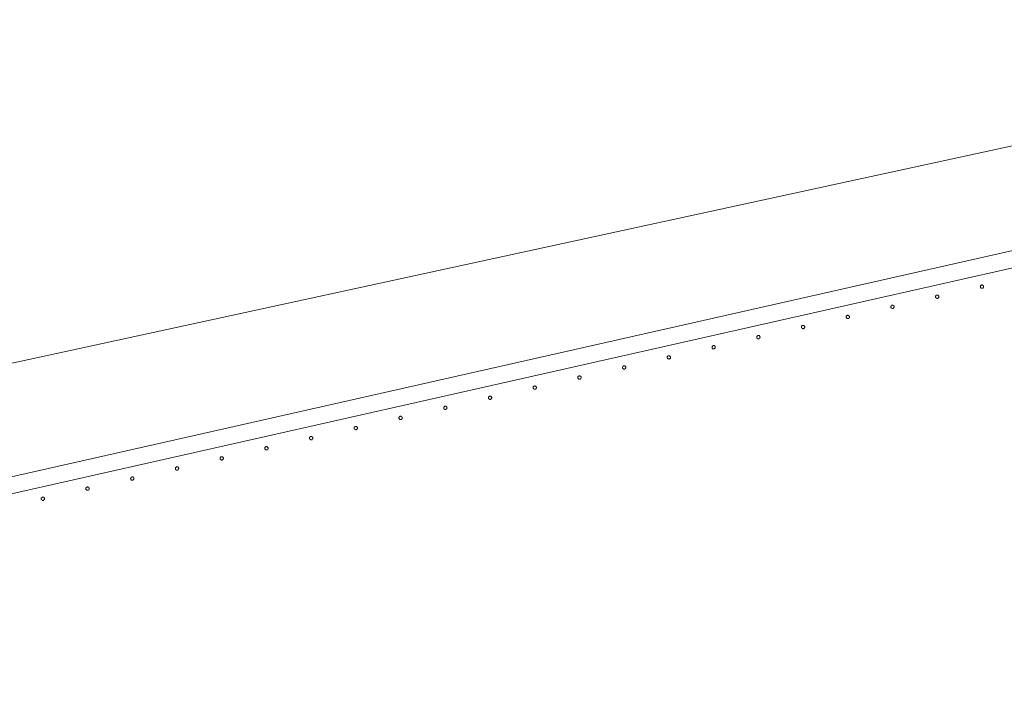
# Model space of a CAD drawing. Header units: millimetres. Extents: x -2624 to 101766, y -16 to 109490.
# Tile 39 of 151: x 16945 to 18127, y 74972 to 75783. Entities that reach past the tile are written whole.
import ezdxf

# ---------------------------------------------------------------- set-up
doc = ezdxf.new("R2010")
doc.units = ezdxf.units.MM
doc.header["$MEASUREMENT"] = 0
doc.layers.add('L1', color=7, linetype='Continuous')
doc.layers.add('VRD _ Clôture.VRD', color=7, linetype='Continuous')

# ---------------------------------------------------------------- blocks, each defined once
blk = doc.blocks.new('Élément de coupe_138')
at = {"layer": 'VRD _ Clôture.VRD', "color": 7, "linetype": 'Continuous', "lineweight": 15}
for p, q in [((15861.1, 74991.4), (18688.9, 75630.4)), ((15865.5, 74971.9), (18693.3, 75610.8))]:
    blk.add_line(p, q, dxfattribs=at)
blk = doc.blocks.new('Élément de coupe_160')
at = {"layer": 'VRD _ Clôture.VRD', "color": 7, "linetype": 'Continuous', "lineweight": 15}
for p, q in [((16971.3, 75208.4), (16971.2, 75208.1)), ((16971.2, 75208.1), (16971.2, 75207.8)), ((16971.2, 75207.8), (16971.3, 75207.4)), ((16971.5, 75208.8), (16971.3, 75208.4)), ((16971.3, 75207.4), (16971.4, 75207.1)), ((16971.4, 75207.1), (16971.6, 75206.8)), ((16971.6, 75209.1), (16971.5, 75208.8)), ((16971.6, 75206.8), (16971.8, 75206.5)), ((16972.2, 75209.5), (16971.9, 75209.3)), ((16972.5, 75209.7), (16972.2, 75209.5)), ((16972.8, 75209.8), (16972.5, 75209.7)), ((16973.1, 75209.8), (16972.8, 75209.8)), ((16973.5, 75209.8), (16973.1, 75209.8)), ((16973.8, 75209.8), (16973.5, 75209.8)), ((16974.2, 75209.6), (16973.8, 75209.8)), ((16974.4, 75209.4), (16974.2, 75209.6)), ((16974.9, 75208.9), (16974.7, 75209.2)), ((16974.8, 75206.6), (16975, 75206.9)), ((16975.1, 75208.6), (16974.9, 75208.9)), ((16975, 75206.9), (16975.1, 75207.3)), ((16975.2, 75208.3), (16975.1, 75208.6)), ((16975.1, 75207.3), (16975.2, 75207.6)), ((16975.2, 75207.9), (16975.2, 75208.3)), ((16975.2, 75207.6), (16975.2, 75207.9)), ((16972, 75206.3), (16972.3, 75206.1)), ((16972.3, 75206.1), (16972.6, 75205.9)), ((16972.6, 75205.9), (16973, 75205.9)), ((16973, 75205.9), (16973.3, 75205.9)), ((16973.3, 75205.9), (16973.7, 75205.9)), ((16973.7, 75205.9), (16974, 75206)), ((16974, 75206), (16974.3, 75206.2)), ((16974.3, 75206.2), (16974.6, 75206.4))]:
    blk.add_line(p, q, dxfattribs=at)
blk = doc.blocks.new('Élément de coupe_161')
at = {"layer": 'VRD _ Clôture.VRD', "color": 7, "linetype": 'Continuous', "lineweight": 15}
for p, q in [((17025, 75220.6), (17024.9, 75220.2)), ((17024.9, 75220.2), (17024.9, 75219.9)), ((17024.9, 75219.9), (17024.9, 75219.5)), ((17024.9, 75219.5), (17025, 75219.2)), ((17025.1, 75220.9), (17025, 75220.6)), ((17025, 75219.2), (17025.2, 75218.9)), ((17025.3, 75221.2), (17025.1, 75220.9)), ((17025.2, 75218.9), (17025.4, 75218.6)), ((17025.8, 75221.7), (17025.5, 75221.4)), ((17025.7, 75218.4), (17026, 75218.2)), ((17026.1, 75221.8), (17025.8, 75221.7)), ((17026.4, 75221.9), (17026.1, 75221.8)), ((17026.8, 75222), (17026.4, 75221.9)), ((17027.1, 75222), (17026.8, 75222)), ((17027.5, 75221.9), (17027.1, 75222)), ((17027.8, 75221.7), (17027.5, 75221.9)), ((17028.1, 75221.6), (17027.8, 75221.7)), ((17028, 75218.3), (17028.2, 75218.5)), ((17028.6, 75221.1), (17028.4, 75221.3)), ((17028.5, 75218.8), (17028.7, 75219.1)), ((17028.7, 75220.7), (17028.6, 75221.1)), ((17028.8, 75220.4), (17028.7, 75220.7)), ((17028.7, 75219.1), (17028.8, 75219.4)), ((17028.9, 75220.1), (17028.8, 75220.4)), ((17028.8, 75219.4), (17028.9, 75219.7)), ((17028.9, 75219.7), (17028.9, 75220.1)), ((17026, 75218.2), (17026.3, 75218.1)), ((17026.3, 75218.1), (17026.6, 75218)), ((17026.6, 75218), (17027, 75218)), ((17027, 75218), (17027.3, 75218)), ((17027.3, 75218), (17027.7, 75218.1)), ((17027.7, 75218.1), (17028, 75218.3))]:
    blk.add_line(p, q, dxfattribs=at)
blk = doc.blocks.new('Élément de coupe_166')
at = {"layer": 'L1', "color": 7, "linetype": 'Continuous', "lineweight": 15}
blk.add_line((16800.6, 75340.9), (18832.4, 75782.8), dxfattribs=at)
blk = doc.blocks.new('Élément de coupe_1424')
at = {"layer": 'VRD _ Clôture.VRD', "color": 7, "linetype": 'Continuous', "lineweight": 15}
for p, q in [((17078.6, 75232.7), (17078.5, 75232.3)), ((17078.5, 75232.3), (17078.5, 75232)), ((17078.5, 75232), (17078.6, 75231.7)), ((17078.8, 75233), (17078.6, 75232.7)), ((17078.6, 75231.7), (17078.7, 75231.3)), ((17078.7, 75231.3), (17078.8, 75231)), ((17078.9, 75233.3), (17078.8, 75233)), ((17078.8, 75231), (17079.1, 75230.7)), ((17079.4, 75233.8), (17079.2, 75233.6)), ((17079.3, 75230.5), (17079.6, 75230.3)), ((17079.8, 75233.9), (17079.4, 75233.8)), ((17079.6, 75230.3), (17079.9, 75230.2)), ((17080.1, 75234), (17079.8, 75233.9)), ((17079.9, 75230.2), (17080.3, 75230.1)), ((17080.4, 75234.1), (17080.1, 75234)), ((17080.8, 75234.1), (17080.4, 75234.1)), ((17080.6, 75230.1), (17081, 75230.1)), ((17081.1, 75234), (17080.8, 75234.1)), ((17081, 75230.1), (17081.3, 75230.2)), ((17081.4, 75233.9), (17081.1, 75234)), ((17081.3, 75230.2), (17081.6, 75230.4)), ((17081.7, 75233.7), (17081.4, 75233.9)), ((17081.6, 75230.4), (17081.9, 75230.6)), ((17082.2, 75233.2), (17082, 75233.4)), ((17082.1, 75230.9), (17082.3, 75231.2)), ((17082.4, 75232.9), (17082.2, 75233.2)), ((17082.3, 75231.2), (17082.4, 75231.5)), ((17082.5, 75232.5), (17082.4, 75232.9)), ((17082.4, 75231.5), (17082.5, 75231.8)), ((17082.5, 75232.2), (17082.5, 75232.5)), ((17082.5, 75231.8), (17082.5, 75232.2)), ((17080.3, 75230.1), (17080.6, 75230.1))]:
    blk.add_line(p, q, dxfattribs=at)
blk = doc.blocks.new('Élément de coupe_1425')
at = {"layer": 'VRD _ Clôture.VRD', "color": 7, "linetype": 'Continuous', "lineweight": 15}
for p, q in [((17132.3, 75244.8), (17132.2, 75244.5)), ((17132.2, 75244.5), (17132.2, 75244.1)), ((17132.2, 75244.1), (17132.2, 75243.8)), ((17132.2, 75243.8), (17132.3, 75243.4)), ((17132.4, 75245.1), (17132.3, 75244.8)), ((17132.3, 75243.4), (17132.5, 75243.1)), ((17132.6, 75245.4), (17132.4, 75245.1)), ((17132.5, 75243.1), (17132.7, 75242.9)), ((17133.1, 75245.9), (17132.8, 75245.7)), ((17133, 75242.6), (17133.3, 75242.4)), ((17133.4, 75246.1), (17133.1, 75245.9)), ((17133.3, 75242.4), (17133.6, 75242.3)), ((17133.7, 75246.2), (17133.4, 75246.1)), ((17133.6, 75242.3), (17133.9, 75242.2)), ((17134.1, 75246.2), (17133.7, 75246.2)), ((17133.9, 75242.2), (17134.3, 75242.2)), ((17134.4, 75246.2), (17134.1, 75246.2)), ((17134.3, 75242.2), (17134.6, 75242.3)), ((17134.8, 75246.1), (17134.4, 75246.2)), ((17134.6, 75242.3), (17134.9, 75242.4)), ((17135.1, 75246), (17134.8, 75246.1)), ((17134.9, 75242.4), (17135.3, 75242.5)), ((17135.4, 75245.8), (17135.1, 75246)), ((17135.3, 75242.5), (17135.5, 75242.7)), ((17135.9, 75245.3), (17135.6, 75245.6)), ((17135.8, 75243), (17136, 75243.3)), ((17136, 75245), (17135.9, 75245.3)), ((17136.1, 75244.7), (17136, 75245)), ((17136, 75243.3), (17136.1, 75243.6)), ((17136.2, 75244.3), (17136.1, 75244.7)), ((17136.1, 75243.6), (17136.2, 75244)), ((17136.2, 75244), (17136.2, 75244.3))]:
    blk.add_line(p, q, dxfattribs=at)
blk = doc.blocks.new('Élément de coupe_1426')
at = {"layer": 'VRD _ Clôture.VRD', "color": 7, "linetype": 'Continuous', "lineweight": 15}
for p, q in [((17185.9, 75256.9), (17185.8, 75256.6)), ((17185.8, 75256.6), (17185.8, 75256.2)), ((17185.8, 75256.2), (17185.9, 75255.9)), ((17186, 75257.3), (17185.9, 75256.9)), ((17185.9, 75255.9), (17186, 75255.6)), ((17186.2, 75257.5), (17186, 75257.3)), ((17186, 75255.6), (17186.1, 75255.3)), ((17186.1, 75255.3), (17186.4, 75255)), ((17186.7, 75258), (17186.5, 75257.8)), ((17186.6, 75254.7), (17186.9, 75254.6)), ((17187.1, 75258.2), (17186.7, 75258)), ((17186.9, 75254.6), (17187.2, 75254.4)), ((17187.4, 75258.3), (17187.1, 75258.2)), ((17187.2, 75254.4), (17187.6, 75254.3)), ((17187.7, 75258.3), (17187.4, 75258.3)), ((17187.6, 75254.3), (17187.9, 75254.3)), ((17188.1, 75258.3), (17187.7, 75258.3)), ((17187.9, 75254.3), (17188.3, 75254.4)), ((17188.4, 75258.2), (17188.1, 75258.3)), ((17188.3, 75254.4), (17188.6, 75254.5)), ((17188.7, 75258.1), (17188.4, 75258.2)), ((17188.6, 75254.5), (17188.9, 75254.7)), ((17189, 75257.9), (17188.7, 75258.1)), ((17188.9, 75254.7), (17189.2, 75254.9)), ((17189.5, 75257.4), (17189.3, 75257.7)), ((17189.4, 75255.1), (17189.6, 75255.4)), ((17189.7, 75257.1), (17189.5, 75257.4)), ((17189.6, 75255.4), (17189.7, 75255.7)), ((17189.8, 75256.8), (17189.7, 75257.1)), ((17189.7, 75255.7), (17189.8, 75256.1)), ((17189.8, 75256.4), (17189.8, 75256.8)), ((17189.8, 75256.1), (17189.8, 75256.4))]:
    blk.add_line(p, q, dxfattribs=at)
blk = doc.blocks.new('Élément de coupe_1427')
at = {"layer": 'VRD _ Clôture.VRD', "color": 7, "linetype": 'Continuous', "lineweight": 15}
for p, q in [((17239.6, 75269), (17239.5, 75268.7)), ((17239.5, 75268.7), (17239.5, 75268.4)), ((17239.5, 75268.4), (17239.5, 75268)), ((17239.5, 75268), (17239.6, 75267.7)), ((17239.7, 75269.4), (17239.6, 75269)), ((17239.6, 75267.7), (17239.8, 75267.4)), ((17239.9, 75269.7), (17239.7, 75269.4)), ((17239.8, 75267.4), (17240, 75267.1)), ((17240.4, 75270.1), (17240.1, 75269.9)), ((17240.3, 75266.9), (17240.6, 75266.7)), ((17240.7, 75270.3), (17240.4, 75270.1)), ((17240.6, 75266.7), (17240.9, 75266.5)), ((17241, 75270.4), (17240.7, 75270.3)), ((17240.9, 75266.5), (17241.2, 75266.5)), ((17241.4, 75270.5), (17241, 75270.4)), ((17241.2, 75266.5), (17241.6, 75266.5)), ((17241.7, 75270.4), (17241.4, 75270.5)), ((17241.6, 75266.5), (17241.9, 75266.5)), ((17242.1, 75270.4), (17241.7, 75270.4)), ((17241.9, 75266.5), (17242.2, 75266.6)), ((17242.4, 75270.2), (17242.1, 75270.4)), ((17242.2, 75266.6), (17242.6, 75266.8)), ((17242.7, 75270), (17242.4, 75270.2)), ((17242.6, 75266.8), (17242.8, 75267)), ((17243.2, 75269.5), (17242.9, 75269.8)), ((17243.1, 75267.2), (17243.2, 75267.5)), ((17243.3, 75269.2), (17243.2, 75269.5)), ((17243.2, 75267.5), (17243.4, 75267.9)), ((17243.4, 75268.9), (17243.3, 75269.2)), ((17243.5, 75268.6), (17243.4, 75268.9)), ((17243.4, 75267.9), (17243.5, 75268.2)), ((17243.5, 75268.2), (17243.5, 75268.6))]:
    blk.add_line(p, q, dxfattribs=at)
blk = doc.blocks.new('Élément de coupe_1428')
at = {"layer": 'VRD _ Clôture.VRD', "color": 7, "linetype": 'Continuous', "lineweight": 15}
for p, q in [((17293.2, 75281.2), (17293.1, 75280.8)), ((17293.1, 75280.8), (17293.1, 75280.5)), ((17293.1, 75280.5), (17293.2, 75280.1)), ((17293.3, 75281.5), (17293.2, 75281.2)), ((17293.2, 75280.1), (17293.3, 75279.8)), ((17293.5, 75281.8), (17293.3, 75281.5)), ((17293.3, 75279.8), (17293.4, 75279.5)), ((17293.4, 75279.5), (17293.7, 75279.2)), ((17294, 75282.3), (17293.8, 75282)), ((17293.9, 75279), (17294.2, 75278.8)), ((17294.3, 75282.4), (17294, 75282.3)), ((17294.2, 75278.8), (17294.5, 75278.7)), ((17294.7, 75282.5), (17294.3, 75282.4)), ((17294.5, 75278.7), (17294.9, 75278.6)), ((17295, 75282.6), (17294.7, 75282.5)), ((17294.9, 75278.6), (17295.2, 75278.6)), ((17295.4, 75282.6), (17295, 75282.6)), ((17295.2, 75278.6), (17295.6, 75278.6)), ((17295.7, 75282.5), (17295.4, 75282.6)), ((17295.6, 75278.6), (17295.9, 75278.7)), ((17296, 75282.4), (17295.7, 75282.5)), ((17295.9, 75278.7), (17296.2, 75278.9)), ((17296.3, 75282.2), (17296, 75282.4)), ((17296.2, 75278.9), (17296.5, 75279.1)), ((17296.8, 75281.7), (17296.6, 75281.9)), ((17296.7, 75279.4), (17296.9, 75279.7)), ((17297, 75281.3), (17296.8, 75281.7)), ((17296.9, 75279.7), (17297, 75280)), ((17297.1, 75281), (17297, 75281.3)), ((17297, 75280), (17297.1, 75280.3)), ((17297.1, 75280.7), (17297.1, 75281)), ((17297.1, 75280.3), (17297.1, 75280.7))]:
    blk.add_line(p, q, dxfattribs=at)
blk = doc.blocks.new('Élément de coupe_1429')
at = {"layer": 'VRD _ Clôture.VRD', "color": 7, "linetype": 'Continuous', "lineweight": 15}
for p, q in [((17346.9, 75293.3), (17346.8, 75293)), ((17346.8, 75293), (17346.8, 75292.6)), ((17346.8, 75292.6), (17346.8, 75292.3)), ((17346.8, 75292.3), (17346.9, 75291.9)), ((17347, 75293.6), (17346.9, 75293.3)), ((17346.9, 75291.9), (17347.1, 75291.6)), ((17347.2, 75293.9), (17347, 75293.6)), ((17347.1, 75291.6), (17347.3, 75291.3)), ((17347.7, 75294.4), (17347.4, 75294.2)), ((17347.6, 75291.1), (17347.9, 75290.9)), ((17348, 75294.5), (17347.7, 75294.4)), ((17347.9, 75290.9), (17348.2, 75290.8)), ((17348.3, 75294.6), (17348, 75294.5)), ((17348.2, 75290.8), (17348.5, 75290.7)), ((17348.7, 75294.7), (17348.3, 75294.6)), ((17348.5, 75290.7), (17348.9, 75290.7)), ((17349, 75294.7), (17348.7, 75294.7)), ((17348.9, 75290.7), (17349.2, 75290.7)), ((17349.4, 75294.6), (17349, 75294.7)), ((17349.2, 75290.7), (17349.5, 75290.9)), ((17349.7, 75294.5), (17349.4, 75294.6)), ((17349.5, 75290.9), (17349.8, 75291)), ((17350, 75294.3), (17349.7, 75294.5)), ((17349.8, 75291), (17350.1, 75291.2)), ((17350.4, 75293.8), (17350.2, 75294.1)), ((17350.6, 75293.5), (17350.4, 75293.8)), ((17350.4, 75291.5), (17350.5, 75291.8)), ((17350.5, 75291.8), (17350.7, 75292.1)), ((17350.7, 75293.1), (17350.6, 75293.5)), ((17350.8, 75292.8), (17350.7, 75293.1)), ((17350.7, 75292.1), (17350.8, 75292.4)), ((17350.8, 75292.4), (17350.8, 75292.8))]:
    blk.add_line(p, q, dxfattribs=at)
blk = doc.blocks.new('Élément de coupe_1430')
at = {"layer": 'VRD _ Clôture.VRD', "color": 7, "linetype": 'Continuous', "lineweight": 15}
for p, q in [((17400.5, 75305.4), (17400.4, 75305.1)), ((17400.4, 75305.1), (17400.4, 75304.7)), ((17400.4, 75304.7), (17400.5, 75304.4)), ((17400.6, 75305.7), (17400.5, 75305.4)), ((17400.5, 75304.4), (17400.6, 75304)), ((17400.8, 75306), (17400.6, 75305.7)), ((17400.6, 75304), (17400.7, 75303.7)), ((17400.7, 75303.7), (17400.9, 75303.5)), ((17401.3, 75306.5), (17401.1, 75306.3)), ((17401.2, 75303.2), (17401.5, 75303)), ((17401.6, 75306.7), (17401.3, 75306.5)), ((17401.5, 75303), (17401.8, 75302.9)), ((17402, 75306.8), (17401.6, 75306.7)), ((17401.8, 75302.9), (17402.2, 75302.8)), ((17402.3, 75306.8), (17402, 75306.8)), ((17402.2, 75302.8), (17402.5, 75302.8)), ((17402.7, 75306.8), (17402.3, 75306.8)), ((17402.5, 75302.8), (17402.9, 75302.9)), ((17403, 75306.7), (17402.7, 75306.8)), ((17402.9, 75302.9), (17403.2, 75303)), ((17403.3, 75306.6), (17403, 75306.7)), ((17403.2, 75303), (17403.5, 75303.1)), ((17403.6, 75306.4), (17403.3, 75306.6)), ((17403.5, 75303.1), (17403.8, 75303.4)), ((17404.1, 75305.9), (17403.9, 75306.2)), ((17404, 75303.6), (17404.2, 75303.9)), ((17404.3, 75305.6), (17404.1, 75305.9)), ((17404.2, 75303.9), (17404.3, 75304.2)), ((17404.4, 75305.3), (17404.3, 75305.6)), ((17404.3, 75304.2), (17404.4, 75304.6)), ((17404.4, 75304.9), (17404.4, 75305.3)), ((17404.4, 75304.6), (17404.4, 75304.9))]:
    blk.add_line(p, q, dxfattribs=at)
blk = doc.blocks.new('Élément de coupe_1431')
at = {"layer": 'VRD _ Clôture.VRD', "color": 7, "linetype": 'Continuous', "lineweight": 15}
for p, q in [((17454.2, 75317.5), (17454.1, 75317.2)), ((17454.1, 75317.2), (17454.1, 75316.8)), ((17454.1, 75316.8), (17454.1, 75316.5)), ((17454.1, 75316.5), (17454.2, 75316.2)), ((17454.3, 75317.9), (17454.2, 75317.5)), ((17454.2, 75316.2), (17454.4, 75315.9)), ((17454.5, 75318.2), (17454.3, 75317.9)), ((17454.4, 75315.9), (17454.6, 75315.6)), ((17455, 75318.6), (17454.7, 75318.4)), ((17454.9, 75315.3), (17455.1, 75315.2)), ((17455.3, 75318.8), (17455, 75318.6)), ((17455.1, 75315.2), (17455.5, 75315)), ((17455.6, 75318.9), (17455.3, 75318.8)), ((17455.5, 75315), (17455.8, 75315)), ((17456, 75318.9), (17455.6, 75318.9)), ((17455.8, 75315), (17456.2, 75314.9)), ((17456.3, 75318.9), (17456, 75318.9)), ((17456.2, 75314.9), (17456.5, 75315)), ((17456.7, 75318.9), (17456.3, 75318.9)), ((17456.5, 75315), (17456.8, 75315.1)), ((17457, 75318.7), (17456.7, 75318.9)), ((17456.8, 75315.1), (17457.1, 75315.3)), ((17457.3, 75318.5), (17457, 75318.7)), ((17457.1, 75315.3), (17457.4, 75315.5)), ((17457.7, 75318), (17457.5, 75318.3)), ((17457.9, 75317.7), (17457.7, 75318)), ((17457.7, 75315.7), (17457.8, 75316)), ((17457.8, 75316), (17458, 75316.3)), ((17458, 75317.4), (17457.9, 75317.7)), ((17458.1, 75317), (17458, 75317.4)), ((17458, 75316.7), (17458.1, 75317)), ((17458, 75316.3), (17458, 75316.7))]:
    blk.add_line(p, q, dxfattribs=at)
blk = doc.blocks.new('Élément de coupe_1432')
at = {"layer": 'VRD _ Clôture.VRD', "color": 7, "linetype": 'Continuous', "lineweight": 15}
for p, q in [((17507.8, 75329.7), (17507.7, 75329.3)), ((17507.7, 75329.3), (17507.7, 75329)), ((17507.7, 75329), (17507.8, 75328.6)), ((17507.9, 75330), (17507.8, 75329.7)), ((17507.8, 75328.6), (17507.9, 75328.3)), ((17508.1, 75330.3), (17507.9, 75330)), ((17507.9, 75328.3), (17508, 75328)), ((17508, 75328), (17508.2, 75327.7)), ((17508.6, 75330.7), (17508.4, 75330.5)), ((17508.5, 75327.5), (17508.8, 75327.3)), ((17508.9, 75330.9), (17508.6, 75330.7)), ((17508.8, 75327.3), (17509.1, 75327.2)), ((17509.3, 75331), (17508.9, 75330.9)), ((17509.1, 75327.2), (17509.5, 75327.1)), ((17509.6, 75331.1), (17509.3, 75331)), ((17509.5, 75327.1), (17509.8, 75327.1)), ((17510, 75331), (17509.6, 75331.1)), ((17509.8, 75327.1), (17510.2, 75327.1)), ((17510.3, 75331), (17510, 75331)), ((17510.2, 75327.1), (17510.5, 75327.2)), ((17510.6, 75330.8), (17510.3, 75331)), ((17510.5, 75327.2), (17510.8, 75327.4)), ((17510.9, 75330.7), (17510.6, 75330.8)), ((17510.8, 75327.4), (17511.1, 75327.6)), ((17511.4, 75330.1), (17511.2, 75330.4)), ((17511.3, 75327.9), (17511.5, 75328.1)), ((17511.6, 75329.8), (17511.4, 75330.1)), ((17511.5, 75328.1), (17511.6, 75328.5)), ((17511.7, 75329.5), (17511.6, 75329.8)), ((17511.6, 75328.5), (17511.7, 75328.8)), ((17511.7, 75329.2), (17511.7, 75329.5)), ((17511.7, 75328.8), (17511.7, 75329.2))]:
    blk.add_line(p, q, dxfattribs=at)
blk = doc.blocks.new('Élément de coupe_1433')
at = {"layer": 'VRD _ Clôture.VRD', "color": 7, "linetype": 'Continuous', "lineweight": 15}
for p, q in [((17561.6, 75342.1), (17561.4, 75341.8)), ((17561.4, 75341.8), (17561.4, 75341.4)), ((17561.4, 75341.4), (17561.4, 75341.1)), ((17561.4, 75341.1), (17561.4, 75340.7)), ((17561.4, 75340.7), (17561.5, 75340.4)), ((17561.5, 75340.4), (17561.7, 75340.1)), ((17561.8, 75342.4), (17561.6, 75342.1)), ((17561.7, 75340.1), (17561.9, 75339.8)), ((17562.3, 75342.9), (17562, 75342.7)), ((17562.1, 75339.6), (17562.4, 75339.4)), ((17562.6, 75343), (17562.3, 75342.9)), ((17562.4, 75339.4), (17562.8, 75339.3)), ((17562.9, 75343.1), (17562.6, 75343)), ((17562.8, 75339.3), (17563.1, 75339.2)), ((17563.3, 75343.2), (17562.9, 75343.1)), ((17563.1, 75339.2), (17563.5, 75339.2)), ((17563.6, 75343.2), (17563.3, 75343.2)), ((17563.5, 75339.2), (17563.8, 75339.2)), ((17564, 75343.1), (17563.6, 75343.2)), ((17563.8, 75339.2), (17564.1, 75339.3)), ((17564.3, 75343), (17564, 75343.1)), ((17564.1, 75339.3), (17564.4, 75339.5)), ((17564.6, 75342.8), (17564.3, 75343)), ((17564.4, 75339.5), (17564.7, 75339.7)), ((17565, 75342.3), (17564.8, 75342.5)), ((17564.9, 75340), (17565.1, 75340.3)), ((17565.2, 75342), (17565, 75342.3)), ((17565.1, 75340.3), (17565.3, 75340.6)), ((17565.3, 75341.6), (17565.2, 75342)), ((17565.4, 75341.3), (17565.3, 75341.6)), ((17565.3, 75340.9), (17565.4, 75341.3)), ((17565.3, 75340.6), (17565.3, 75340.9))]:
    blk.add_line(p, q, dxfattribs=at)
blk = doc.blocks.new('Élément de coupe_1434')
at = {"layer": 'VRD _ Clôture.VRD', "color": 7, "linetype": 'Continuous', "lineweight": 15}
for p, q in [((17615.1, 75353.9), (17615, 75353.6)), ((17615, 75353.6), (17615, 75353.2)), ((17615, 75353.2), (17615.1, 75352.9)), ((17615.2, 75354.2), (17615.1, 75353.9)), ((17615.1, 75352.9), (17615.2, 75352.5)), ((17615.4, 75354.5), (17615.2, 75354.2)), ((17615.2, 75352.5), (17615.3, 75352.2)), ((17615.3, 75352.2), (17615.5, 75351.9)), ((17615.9, 75355), (17615.6, 75354.8)), ((17615.8, 75351.7), (17616.1, 75351.5)), ((17616.2, 75355.1), (17615.9, 75355)), ((17616.1, 75351.5), (17616.4, 75351.4)), ((17616.6, 75355.3), (17616.2, 75355.1)), ((17616.4, 75351.4), (17616.8, 75351.3)), ((17616.9, 75355.3), (17616.6, 75355.3)), ((17616.8, 75351.3), (17617.1, 75351.3)), ((17617.3, 75355.3), (17616.9, 75355.3)), ((17617.1, 75351.3), (17617.4, 75351.4)), ((17617.6, 75355.2), (17617.3, 75355.3)), ((17617.4, 75351.4), (17617.8, 75351.5)), ((17617.9, 75355.1), (17617.6, 75355.2)), ((17617.8, 75351.5), (17618.1, 75351.6)), ((17618.2, 75354.9), (17617.9, 75355.1)), ((17618.1, 75351.6), (17618.4, 75351.8)), ((17618.7, 75354.4), (17618.5, 75354.7)), ((17618.6, 75352.1), (17618.8, 75352.4)), ((17618.9, 75354.1), (17618.7, 75354.4)), ((17618.8, 75352.4), (17618.9, 75352.7)), ((17619, 75353.7), (17618.9, 75354.1)), ((17618.9, 75352.7), (17619, 75353.1)), ((17619, 75353.4), (17619, 75353.7)), ((17619, 75353.1), (17619, 75353.4))]:
    blk.add_line(p, q, dxfattribs=at)
blk = doc.blocks.new('Élément de coupe_1435')
at = {"layer": 'VRD _ Clôture.VRD', "color": 7, "linetype": 'Continuous', "lineweight": 15}
for p, q in [((17668.9, 75366.3), (17668.7, 75366)), ((17668.7, 75366), (17668.7, 75365.7)), ((17668.7, 75365.7), (17668.7, 75365.3)), ((17668.7, 75365.3), (17668.7, 75365)), ((17668.7, 75365), (17668.8, 75364.7)), ((17668.8, 75364.7), (17669, 75364.3)), ((17669.1, 75366.6), (17668.9, 75366.3)), ((17669, 75364.3), (17669.2, 75364.1)), ((17669.6, 75367.1), (17669.3, 75366.9)), ((17669.4, 75363.8), (17669.7, 75363.6)), ((17669.9, 75367.3), (17669.6, 75367.1)), ((17669.7, 75363.6), (17670.1, 75363.5)), ((17670.2, 75367.4), (17669.9, 75367.3)), ((17670.1, 75363.5), (17670.4, 75363.4)), ((17670.6, 75367.4), (17670.2, 75367.4)), ((17670.4, 75363.4), (17670.7, 75363.4)), ((17670.9, 75367.4), (17670.6, 75367.4)), ((17670.7, 75363.4), (17671.1, 75363.5)), ((17671.2, 75367.3), (17670.9, 75367.4)), ((17671.1, 75363.5), (17671.4, 75363.6)), ((17671.6, 75367.2), (17671.2, 75367.3)), ((17671.4, 75363.6), (17671.7, 75363.7)), ((17671.9, 75367), (17671.6, 75367.2)), ((17671.7, 75363.7), (17672, 75364)), ((17672.3, 75366.5), (17672.1, 75366.8)), ((17672.2, 75364.2), (17672.4, 75364.5)), ((17672.5, 75366.2), (17672.3, 75366.5)), ((17672.4, 75364.5), (17672.6, 75364.8)), ((17672.6, 75365.9), (17672.5, 75366.2)), ((17672.7, 75365.5), (17672.6, 75365.9)), ((17672.6, 75365.2), (17672.7, 75365.5)), ((17672.6, 75364.8), (17672.6, 75365.2))]:
    blk.add_line(p, q, dxfattribs=at)
blk = doc.blocks.new('Élément de coupe_1436')
at = {"layer": 'VRD _ Clôture.VRD', "color": 7, "linetype": 'Continuous', "lineweight": 15}
for p, q in [((17722.4, 75378.1), (17722.3, 75377.8)), ((17722.3, 75377.8), (17722.3, 75377.5)), ((17722.3, 75377.5), (17722.4, 75377.1)), ((17722.5, 75378.5), (17722.4, 75378.1)), ((17722.4, 75377.1), (17722.5, 75376.8)), ((17722.7, 75378.8), (17722.5, 75378.5)), ((17722.5, 75376.8), (17722.6, 75376.5)), ((17722.6, 75376.5), (17722.8, 75376.2)), ((17723.2, 75379.2), (17722.9, 75379)), ((17723.1, 75376), (17723.4, 75375.8)), ((17723.5, 75379.4), (17723.2, 75379.2)), ((17723.4, 75375.8), (17723.7, 75375.6)), ((17723.9, 75379.5), (17723.5, 75379.4)), ((17723.7, 75375.6), (17724, 75375.6)), ((17724.2, 75379.5), (17723.9, 75379.5)), ((17724, 75375.6), (17724.4, 75375.5)), ((17724.6, 75379.5), (17724.2, 75379.5)), ((17724.4, 75375.5), (17724.7, 75375.6)), ((17724.9, 75379.5), (17724.6, 75379.5)), ((17724.7, 75375.6), (17725.1, 75375.7)), ((17725.2, 75379.3), (17724.9, 75379.5)), ((17725.1, 75375.7), (17725.4, 75375.9)), ((17725.5, 75379.1), (17725.2, 75379.3)), ((17725.4, 75375.9), (17725.7, 75376.1)), ((17726, 75378.6), (17725.8, 75378.9)), ((17725.9, 75376.3), (17726.1, 75376.6)), ((17726.1, 75378.3), (17726, 75378.6)), ((17726.3, 75378), (17726.1, 75378.3)), ((17726.1, 75376.6), (17726.2, 75377)), ((17726.2, 75377), (17726.3, 75377.3)), ((17726.3, 75377.6), (17726.3, 75378)), ((17726.3, 75377.3), (17726.3, 75377.6))]:
    blk.add_line(p, q, dxfattribs=at)
blk = doc.blocks.new('Élément de coupe_1437')
at = {"layer": 'VRD _ Clôture.VRD', "color": 7, "linetype": 'Continuous', "lineweight": 15}
for p, q in [((17776.2, 75390.6), (17776, 75390.3)), ((17776, 75390.3), (17776, 75389.9)), ((17776, 75389.9), (17776, 75389.6)), ((17776, 75389.6), (17776, 75389.2)), ((17776, 75389.2), (17776.1, 75388.9)), ((17776.1, 75388.9), (17776.3, 75388.6)), ((17776.4, 75390.9), (17776.2, 75390.6)), ((17776.3, 75388.6), (17776.5, 75388.3)), ((17776.9, 75391.4), (17776.6, 75391.1)), ((17776.7, 75388.1), (17777, 75387.9)), ((17777.2, 75391.5), (17776.9, 75391.4)), ((17777, 75387.9), (17777.4, 75387.8)), ((17777.5, 75391.6), (17777.2, 75391.5)), ((17777.4, 75387.8), (17777.7, 75387.7)), ((17777.9, 75391.7), (17777.5, 75391.6)), ((17777.7, 75387.7), (17778, 75387.7)), ((17778.2, 75391.7), (17777.9, 75391.7)), ((17778, 75387.7), (17778.4, 75387.7)), ((17778.5, 75391.6), (17778.2, 75391.7)), ((17778.4, 75387.7), (17778.7, 75387.8)), ((17778.9, 75391.4), (17778.5, 75391.6)), ((17778.7, 75387.8), (17779, 75388)), ((17779.2, 75391.3), (17778.9, 75391.4)), ((17779, 75388), (17779.3, 75388.2)), ((17779.6, 75390.8), (17779.4, 75391)), ((17779.5, 75388.5), (17779.7, 75388.8)), ((17779.8, 75390.4), (17779.6, 75390.8)), ((17779.7, 75388.8), (17779.9, 75389.1)), ((17779.9, 75390.1), (17779.8, 75390.4)), ((17779.9, 75389.8), (17779.9, 75390.1)), ((17779.9, 75389.4), (17779.9, 75389.8)), ((17779.9, 75389.1), (17779.9, 75389.4))]:
    blk.add_line(p, q, dxfattribs=at)
blk = doc.blocks.new('Élément de coupe_1438')
at = {"layer": 'VRD _ Clôture.VRD', "color": 7, "linetype": 'Continuous', "lineweight": 15}
for p, q in [((17829.7, 75402.4), (17829.6, 75402)), ((17829.6, 75402), (17829.6, 75401.7)), ((17829.6, 75401.7), (17829.6, 75401.3)), ((17829.6, 75401.3), (17829.8, 75401)), ((17829.8, 75402.7), (17829.7, 75402.4)), ((17830, 75403), (17829.8, 75402.7)), ((17829.8, 75401), (17829.9, 75400.7)), ((17829.9, 75400.7), (17830.1, 75400.4)), ((17830.5, 75403.5), (17830.2, 75403.3)), ((17830.4, 75400.2), (17830.7, 75400)), ((17830.8, 75403.6), (17830.5, 75403.5)), ((17830.7, 75400), (17831, 75399.9)), ((17831.2, 75403.7), (17830.8, 75403.6)), ((17831, 75399.9), (17831.3, 75399.8)), ((17831.5, 75403.8), (17831.2, 75403.7)), ((17831.3, 75399.8), (17831.7, 75399.8)), ((17831.8, 75403.8), (17831.5, 75403.8)), ((17831.7, 75399.8), (17832, 75399.8)), ((17832.2, 75403.7), (17831.8, 75403.8)), ((17832, 75399.8), (17832.4, 75399.9)), ((17832.5, 75403.6), (17832.2, 75403.7)), ((17832.4, 75399.9), (17832.7, 75400.1)), ((17832.8, 75403.4), (17832.5, 75403.6)), ((17832.7, 75400.1), (17833, 75400.3)), ((17833.3, 75402.9), (17833.1, 75403.1)), ((17833.2, 75400.6), (17833.4, 75400.9)), ((17833.4, 75402.6), (17833.3, 75402.9)), ((17833.5, 75402.2), (17833.4, 75402.6)), ((17833.4, 75400.9), (17833.5, 75401.2)), ((17833.6, 75401.9), (17833.5, 75402.2)), ((17833.5, 75401.2), (17833.6, 75401.5)), ((17833.6, 75401.5), (17833.6, 75401.9))]:
    blk.add_line(p, q, dxfattribs=at)
blk = doc.blocks.new('Élément de coupe_1439')
at = {"layer": 'VRD _ Clôture.VRD', "color": 7, "linetype": 'Continuous', "lineweight": 15}
for p, q in [((17883.3, 75414.2), (17883.2, 75413.8)), ((17883.2, 75413.8), (17883.3, 75413.5)), ((17883.5, 75414.8), (17883.3, 75414.5)), ((17883.3, 75414.5), (17883.3, 75414.2)), ((17883.3, 75413.5), (17883.4, 75413.1)), ((17883.4, 75413.1), (17883.6, 75412.8)), ((17883.7, 75415.1), (17883.5, 75414.8)), ((17883.6, 75412.8), (17883.8, 75412.6)), ((17884.2, 75415.6), (17883.9, 75415.4)), ((17884, 75412.3), (17884.3, 75412.1)), ((17884.5, 75415.8), (17884.2, 75415.6)), ((17884.3, 75412.1), (17884.7, 75412)), ((17884.8, 75415.9), (17884.5, 75415.8)), ((17884.7, 75412), (17885, 75411.9)), ((17885.1, 75415.9), (17884.8, 75415.9)), ((17885, 75411.9), (17885.3, 75411.9)), ((17885.5, 75415.9), (17885.1, 75415.9)), ((17885.3, 75411.9), (17885.7, 75412)), ((17885.8, 75415.8), (17885.5, 75415.9)), ((17885.7, 75412), (17886, 75412.1)), ((17886.2, 75415.7), (17885.8, 75415.8)), ((17886, 75412.1), (17886.3, 75412.2)), ((17886.5, 75415.5), (17886.2, 75415.7)), ((17886.3, 75412.2), (17886.6, 75412.4)), ((17886.9, 75415), (17886.7, 75415.3)), ((17886.8, 75412.7), (17887, 75413)), ((17887.1, 75414.7), (17886.9, 75415)), ((17887, 75413), (17887.2, 75413.3)), ((17887.2, 75414.4), (17887.1, 75414.7)), ((17887.2, 75414), (17887.2, 75414.4)), ((17887.2, 75413.7), (17887.2, 75414)), ((17887.2, 75413.3), (17887.2, 75413.7))]:
    blk.add_line(p, q, dxfattribs=at)
blk = doc.blocks.new('Élément de coupe_1440')
at = {"layer": 'VRD _ Clôture.VRD', "color": 7, "linetype": 'Continuous', "lineweight": 15}
for p, q in [((17937, 75426.6), (17936.9, 75426.3)), ((17936.9, 75426.3), (17936.9, 75425.9)), ((17936.9, 75425.9), (17936.9, 75425.6)), ((17936.9, 75425.6), (17937, 75425.3)), ((17937.1, 75426.9), (17937, 75426.6)), ((17937, 75425.3), (17937.2, 75425)), ((17937.3, 75427.2), (17937.1, 75426.9)), ((17937.2, 75425), (17937.4, 75424.7)), ((17937.8, 75427.7), (17937.5, 75427.5)), ((17937.7, 75424.4), (17938, 75424.3)), ((17938.1, 75427.9), (17937.8, 75427.7)), ((17938, 75424.3), (17938.3, 75424.1)), ((17938.5, 75428), (17938.1, 75427.9)), ((17938.3, 75424.1), (17938.6, 75424)), ((17938.8, 75428), (17938.5, 75428)), ((17938.6, 75424), (17939, 75424)), ((17939.1, 75428), (17938.8, 75428)), ((17939, 75424), (17939.3, 75424.1)), ((17939.5, 75427.9), (17939.1, 75428)), ((17939.3, 75424.1), (17939.7, 75424.2)), ((17939.8, 75427.8), (17939.5, 75427.9)), ((17939.7, 75424.2), (17940, 75424.4)), ((17940.1, 75427.6), (17939.8, 75427.8)), ((17940, 75424.4), (17940.2, 75424.6)), ((17940.6, 75427.1), (17940.4, 75427.4)), ((17940.5, 75424.8), (17940.7, 75425.1)), ((17940.7, 75426.8), (17940.6, 75427.1)), ((17940.8, 75426.5), (17940.7, 75426.8)), ((17940.7, 75425.1), (17940.8, 75425.4)), ((17940.9, 75426.1), (17940.8, 75426.5)), ((17940.8, 75425.4), (17940.9, 75425.8)), ((17940.9, 75425.8), (17940.9, 75426.1))]:
    blk.add_line(p, q, dxfattribs=at)
blk = doc.blocks.new('Élément de coupe_1441')
at = {"layer": 'VRD _ Clôture.VRD', "color": 7, "linetype": 'Continuous', "lineweight": 15}
for p, q in [((17990.6, 75438.4), (17990.5, 75438.1)), ((17990.5, 75438.1), (17990.6, 75437.7)), ((17990.8, 75439.1), (17990.6, 75438.7)), ((17990.6, 75438.7), (17990.6, 75438.4)), ((17990.6, 75437.7), (17990.7, 75437.4)), ((17990.7, 75437.4), (17990.9, 75437.1)), ((17990.9, 75439.4), (17990.8, 75439.1)), ((17990.9, 75437.1), (17991.1, 75436.8)), ((17991.5, 75439.8), (17991.2, 75439.6)), ((17991.3, 75436.6), (17991.6, 75436.4)), ((17991.8, 75440), (17991.5, 75439.8)), ((17991.6, 75436.4), (17991.9, 75436.2)), ((17992.1, 75440.1), (17991.8, 75440)), ((17991.9, 75436.2), (17992.3, 75436.2)), ((17992.4, 75440.2), (17992.1, 75440.1)), ((17992.3, 75436.2), (17992.6, 75436.2)), ((17992.8, 75440.1), (17992.4, 75440.2)), ((17992.6, 75436.2), (17993, 75436.2)), ((17993.1, 75440.1), (17992.8, 75440.1)), ((17993, 75436.2), (17993.3, 75436.3)), ((17993.5, 75439.9), (17993.1, 75440.1)), ((17993.3, 75436.3), (17993.6, 75436.5)), ((17993.8, 75439.7), (17993.5, 75439.9)), ((17993.6, 75436.5), (17993.9, 75436.7)), ((17994.2, 75439.2), (17994, 75439.5)), ((17994.1, 75436.9), (17994.3, 75437.2)), ((17994.4, 75438.9), (17994.2, 75439.2)), ((17994.3, 75437.2), (17994.4, 75437.6)), ((17994.5, 75438.6), (17994.4, 75438.9)), ((17994.4, 75437.6), (17994.5, 75437.9)), ((17994.5, 75438.2), (17994.5, 75438.6)), ((17994.5, 75437.9), (17994.5, 75438.2))]:
    blk.add_line(p, q, dxfattribs=at)
blk = doc.blocks.new('Élément de coupe_1442')
at = {"layer": 'VRD _ Clôture.VRD', "color": 7, "linetype": 'Continuous', "lineweight": 15}
for p, q in [((18044.3, 75450.9), (18044.2, 75450.5)), ((18044.2, 75450.5), (18044.2, 75450.2)), ((18044.2, 75450.2), (18044.2, 75449.8)), ((18044.2, 75449.8), (18044.3, 75449.5)), ((18044.4, 75451.2), (18044.3, 75450.9)), ((18044.3, 75449.5), (18044.5, 75449.2)), ((18044.6, 75451.5), (18044.4, 75451.2)), ((18044.5, 75449.2), (18044.7, 75448.9)), ((18045.1, 75452), (18044.8, 75451.7)), ((18045, 75448.7), (18045.3, 75448.5)), ((18045.4, 75452.1), (18045.1, 75452)), ((18045.3, 75448.5), (18045.6, 75448.4)), ((18045.7, 75452.2), (18045.4, 75452.1)), ((18045.6, 75448.4), (18045.9, 75448.3)), ((18046.1, 75452.3), (18045.7, 75452.2)), ((18045.9, 75448.3), (18046.3, 75448.3)), ((18046.4, 75452.3), (18046.1, 75452.3)), ((18046.3, 75448.3), (18046.6, 75448.3)), ((18046.8, 75452.2), (18046.4, 75452.3)), ((18046.6, 75448.3), (18047, 75448.4)), ((18047.1, 75452.1), (18046.8, 75452.2)), ((18047, 75448.4), (18047.3, 75448.6)), ((18047.4, 75451.9), (18047.1, 75452.1)), ((18047.3, 75448.6), (18047.5, 75448.8)), ((18047.9, 75451.4), (18047.7, 75451.6)), ((18047.8, 75449.1), (18048, 75449.4)), ((18048, 75451), (18047.9, 75451.4)), ((18048.1, 75450.7), (18048, 75451)), ((18048, 75449.4), (18048.1, 75449.7)), ((18048.2, 75450.4), (18048.1, 75450.7)), ((18048.1, 75449.7), (18048.2, 75450)), ((18048.2, 75450), (18048.2, 75450.4))]:
    blk.add_line(p, q, dxfattribs=at)
blk = doc.blocks.new('Élément de coupe_1443')
at = {"layer": 'VRD _ Clôture.VRD', "color": 7, "linetype": 'Continuous', "lineweight": 15}
for p, q in [((18097.9, 75462.6), (18097.8, 75462.3)), ((18097.8, 75462.3), (18097.9, 75462)), ((18098.1, 75463.3), (18097.9, 75463)), ((18097.9, 75463), (18097.9, 75462.6)), ((18097.9, 75462), (18098, 75461.6)), ((18098, 75461.6), (18098.2, 75461.3)), ((18098.2, 75463.6), (18098.1, 75463.3)), ((18098.2, 75461.3), (18098.4, 75461)), ((18098.8, 75464.1), (18098.5, 75463.9)), ((18098.6, 75460.8), (18098.9, 75460.6)), ((18099.1, 75464.2), (18098.8, 75464.1)), ((18098.9, 75460.6), (18099.2, 75460.5)), ((18099.4, 75464.3), (18099.1, 75464.2)), ((18099.2, 75460.5), (18099.6, 75460.4)), ((18099.7, 75464.4), (18099.4, 75464.3)), ((18099.6, 75460.4), (18099.9, 75460.4)), ((18100.1, 75464.4), (18099.7, 75464.4)), ((18099.9, 75460.4), (18100.3, 75460.4)), ((18100.4, 75464.3), (18100.1, 75464.4)), ((18100.3, 75460.4), (18100.6, 75460.6)), ((18100.8, 75464.2), (18100.4, 75464.3)), ((18100.6, 75460.6), (18100.9, 75460.7)), ((18101, 75464), (18100.8, 75464.2)), ((18100.9, 75460.7), (18101.2, 75460.9)), ((18101.5, 75463.5), (18101.3, 75463.8)), ((18101.4, 75461.2), (18101.6, 75461.5)), ((18101.7, 75463.2), (18101.5, 75463.5)), ((18101.6, 75461.5), (18101.7, 75461.8)), ((18101.8, 75462.8), (18101.7, 75463.2)), ((18101.7, 75461.8), (18101.8, 75462.1)), ((18101.8, 75462.5), (18101.8, 75462.8)), ((18101.8, 75462.1), (18101.8, 75462.5))]:
    blk.add_line(p, q, dxfattribs=at)

msp = doc.modelspace()

# ---------------------------------------------------------------- block references
at = {"layer": 'L1', "lineweight": 0}
msp.add_blockref('Élément de coupe_166', (0, 0), dxfattribs=at)
at = {"layer": 'VRD _ Clôture.VRD', "lineweight": 0}
for name in ['Élément de coupe_138', 'Élément de coupe_1443', 'Élément de coupe_1442', 'Élément de coupe_1441', 'Élément de coupe_1440', 'Élément de coupe_1439', 'Élément de coupe_1438', 'Élément de coupe_1437', 'Élément de coupe_1436', 'Élément de coupe_1435', 'Élément de coupe_1434', 'Élément de coupe_1433', 'Élément de coupe_1432', 'Élément de coupe_1431', 'Élément de coupe_1430', 'Élément de coupe_1429', 'Élément de coupe_1428', 'Élément de coupe_1427', 'Élément de coupe_1426', 'Élément de coupe_1425', 'Élément de coupe_1424', 'Élément de coupe_161', 'Élément de coupe_160']:
    msp.add_blockref(name, (0, 0), dxfattribs=at)

doc.saveas('drawing.dxf')
